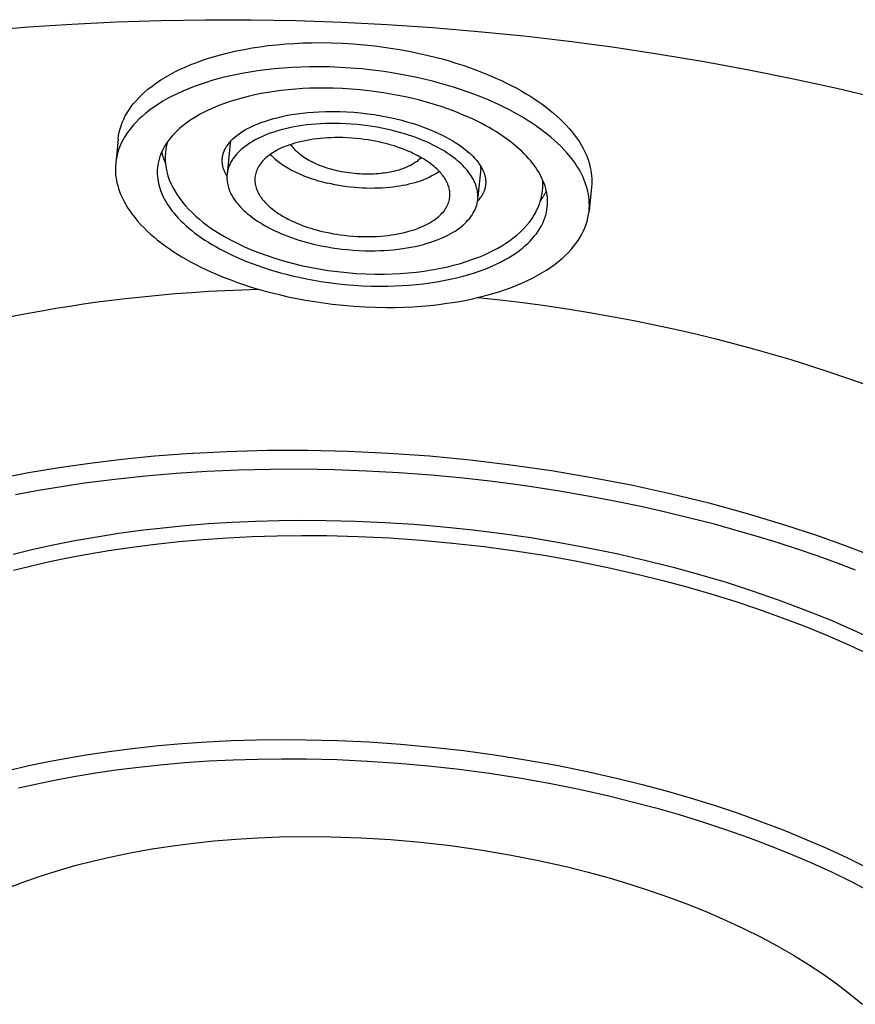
# Model space of a CAD drawing. Extents: x 0 to 1189, y 0 to 841.
# Tile 33 of 84: x 277 to 298, y 127 to 152. Entities that reach past the tile are written whole.
import ezdxf

# ---------------------------------------------------------------- set-up
doc = ezdxf.new("R2010")
doc.units = 0
doc.header["$LTSCALE"] = 65.395
doc.layers.add('mg_3b_BL7', color=7, linetype='CONTINUOUS')

# ---------------------------------------------------------------- blocks, each defined once
blk = doc.blocks.new('MG_3B_BL7', base_point=(346.87, 129.966))
at = {"layer": 'mg_3b_BL7', "color": 2, "linetype": 'CONTINUOUS'}
for p, q in [((279.417, 149.385), (279.354, 148.764)), ((282.301, 149.282), (282.219, 148.475)), ((288.748, 148.631), (288.674, 147.896)), ((291.595, 148.155), (291.532, 147.534))]:
    blk.add_line(p, q, dxfattribs=at)
for points in [[(276, 152.174), (277.112, 152.269), (278.225, 152.344), (279.374, 152.401), (280.525, 152.438), (281.675, 152.456), (282.826, 152.454), (283.997, 152.433), (285.168, 152.393), (286.338, 152.333), (287.507, 152.254), (288.68, 152.155), (289.852, 152.038), (291.021, 151.901), (292.188, 151.745), (293.343, 151.572), (294.495, 151.379), (295.644, 151.168), (296.789, 150.937), (297.907, 150.692), (299.02, 150.429)], [(279.417, 149.385), (279.428, 149.473), (279.445, 149.559), (279.466, 149.644), (279.492, 149.728), (279.524, 149.814), (279.56, 149.898), (279.601, 149.979), (279.646, 150.059), (279.698, 150.141), (279.754, 150.221), (279.814, 150.298), (279.877, 150.372), (279.949, 150.45), (280.024, 150.524), (280.101, 150.596), (280.182, 150.665), (280.289, 150.75), (280.401, 150.83), (280.515, 150.906), (280.632, 150.978), (280.751, 151.046), (280.873, 151.111), (280.996, 151.171), (281.142, 151.238), (281.289, 151.3), (281.438, 151.358), (281.589, 151.412), (281.741, 151.462), (281.893, 151.509), (282.047, 151.552), (282.25, 151.604), (282.454, 151.651), (282.659, 151.692), (282.865, 151.729), (283.072, 151.76), (283.279, 151.788), (283.503, 151.812), (283.728, 151.832), (283.952, 151.847), (284.177, 151.857), (284.403, 151.863), (284.628, 151.865), (284.907, 151.861), (285.187, 151.85), (285.466, 151.833), (285.744, 151.81), (286.022, 151.78), (286.252, 151.751), (286.481, 151.717), (286.71, 151.679), (286.937, 151.636), (287.164, 151.589), (287.39, 151.538)], [(287.39, 151.538), (287.57, 151.493), (287.75, 151.446), (287.929, 151.395), (288.107, 151.341), (288.284, 151.284), (288.46, 151.223), (288.635, 151.16), (288.809, 151.092), (288.981, 151.021), (289.151, 150.947), (289.278, 150.888), (289.405, 150.827), (289.53, 150.764), (289.654, 150.699), (289.776, 150.631), (289.897, 150.56), (290.006, 150.494), (290.114, 150.425), (290.22, 150.354), (290.324, 150.28), (290.426, 150.204), (290.527, 150.126), (290.615, 150.053), (290.701, 149.978), (290.785, 149.901), (290.866, 149.822), (290.946, 149.74), (291.022, 149.655), (291.078, 149.589), (291.133, 149.522), (291.185, 149.453), (291.235, 149.382), (291.283, 149.31), (291.328, 149.236), (291.371, 149.161), (291.407, 149.092), (291.44, 149.023), (291.471, 148.952), (291.498, 148.879), (291.523, 148.806), (291.545, 148.732), (291.564, 148.657), (291.578, 148.586), (291.589, 148.515), (291.596, 148.443), (291.601, 148.371), (291.602, 148.299), (291.6, 148.227), (291.595, 148.155)], [(287.327, 150.917), (287.101, 150.968), (286.875, 151.015), (286.647, 151.058), (286.418, 151.096), (286.189, 151.13), (285.96, 151.159), (285.682, 151.189), (285.403, 151.212), (285.124, 151.229), (284.845, 151.24), (284.565, 151.244), (284.34, 151.242), (284.115, 151.236), (283.89, 151.226), (283.665, 151.211), (283.44, 151.191), (283.217, 151.166), (283.009, 151.139), (282.802, 151.107), (282.596, 151.071), (282.391, 151.029), (282.187, 150.983), (281.985, 150.931), (281.831, 150.888), (281.678, 150.841), (281.526, 150.791), (281.376, 150.737), (281.227, 150.679), (281.079, 150.617), (280.934, 150.55), (280.81, 150.489), (280.689, 150.425), (280.569, 150.357), (280.452, 150.285), (280.338, 150.209), (280.227, 150.128), (280.119, 150.044), (280.039, 149.975), (279.961, 149.903), (279.886, 149.829), (279.814, 149.751), (279.751, 149.677), (279.691, 149.6), (279.635, 149.52), (279.583, 149.438), (279.538, 149.358), (279.497, 149.277), (279.461, 149.193), (279.429, 149.107), (279.403, 149.023), (279.382, 148.938), (279.365, 148.851), (279.354, 148.764)], [(291.532, 147.534), (291.538, 147.606), (291.54, 147.678), (291.538, 147.75), (291.534, 147.822), (291.526, 147.893), (291.515, 147.965), (291.501, 148.035), (291.482, 148.111), (291.461, 148.185), (291.436, 148.258), (291.408, 148.33), (291.377, 148.401), (291.344, 148.471), (291.308, 148.54), (291.266, 148.615), (291.22, 148.689), (291.172, 148.761), (291.122, 148.832), (291.07, 148.901), (291.016, 148.968), (290.96, 149.034), (290.883, 149.119), (290.804, 149.201), (290.722, 149.28), (290.638, 149.357), (290.552, 149.432), (290.464, 149.505), (290.363, 149.583), (290.261, 149.659), (290.157, 149.733), (290.051, 149.804), (289.943, 149.873), (289.835, 149.939), (289.713, 150.01), (289.591, 150.078), (289.467, 150.143), (289.342, 150.206), (289.216, 150.267), (289.088, 150.326), (288.918, 150.4), (288.746, 150.471), (288.572, 150.538), (288.398, 150.602), (288.222, 150.663), (288.044, 150.72), (287.866, 150.774), (287.687, 150.824), (287.507, 150.872), (287.327, 150.917)], [(286.995, 150.428), (286.809, 150.471), (286.622, 150.509), (286.434, 150.544), (286.246, 150.576), (286.058, 150.604), (285.868, 150.628), (285.639, 150.652), (285.41, 150.672), (285.18, 150.686), (284.95, 150.694), (284.72, 150.698), (284.534, 150.696), (284.349, 150.692), (284.164, 150.683), (283.979, 150.671), (283.794, 150.654), (283.609, 150.634), (283.439, 150.612), (283.268, 150.585), (283.099, 150.555), (282.93, 150.521), (282.762, 150.483), (282.595, 150.44), (282.447, 150.398), (282.3, 150.353), (282.155, 150.303), (282.011, 150.249), (281.869, 150.19), (281.729, 150.127), (281.628, 150.077), (281.528, 150.024), (281.43, 149.968), (281.333, 149.909), (281.239, 149.846), (281.148, 149.78), (281.059, 149.709), (280.995, 149.655), (280.933, 149.598), (280.873, 149.539), (280.816, 149.478), (280.762, 149.415), (280.71, 149.349), (280.662, 149.281), (280.617, 149.21), (280.58, 149.145), (280.547, 149.078), (280.517, 149.009), (280.49, 148.938), (280.469, 148.869), (280.451, 148.799), (280.438, 148.727), (280.429, 148.656)], [(290.457, 147.643), (290.462, 147.702), (290.464, 147.761), (290.463, 147.82), (290.459, 147.879), (290.452, 147.939), (290.443, 147.997), (290.432, 148.056), (290.417, 148.117), (290.399, 148.179), (290.378, 148.239), (290.355, 148.298), (290.33, 148.357), (290.303, 148.414), (290.273, 148.471), (290.238, 148.533), (290.201, 148.594), (290.161, 148.653), (290.12, 148.711), (290.077, 148.768), (290.032, 148.824), (289.986, 148.878), (289.923, 148.948), (289.858, 149.015), (289.79, 149.081), (289.721, 149.144), (289.65, 149.206), (289.578, 149.265), (289.495, 149.33), (289.411, 149.393), (289.325, 149.453), (289.238, 149.512), (289.149, 149.568), (289.06, 149.623), (288.96, 149.681), (288.859, 149.737), (288.757, 149.791), (288.654, 149.843), (288.55, 149.893), (288.445, 149.942), (288.305, 150.003), (288.163, 150.061), (288.02, 150.117), (287.876, 150.169), (287.731, 150.219), (287.585, 150.266), (287.439, 150.311), (287.291, 150.352), (287.143, 150.391), (286.995, 150.428)], [(282.316, 149.337), (282.366, 149.387), (282.418, 149.435), (282.473, 149.479), (282.53, 149.522), (282.6, 149.569), (282.671, 149.613), (282.745, 149.654), (282.819, 149.692), (282.908, 149.734), (282.997, 149.772), (283.088, 149.808), (283.18, 149.841), (283.284, 149.875), (283.389, 149.906), (283.495, 149.934), (283.601, 149.96), (283.74, 149.989), (283.879, 150.015), (284.019, 150.037), (284.159, 150.055), (284.3, 150.069), (284.441, 150.081), (284.582, 150.089), (284.761, 150.096), (284.941, 150.097), (285.12, 150.094), (285.299, 150.087), (285.478, 150.075), (285.656, 150.058), (285.834, 150.038), (286.011, 150.013), (286.187, 149.984), (286.363, 149.95), (286.538, 149.911), (286.712, 149.868), (286.848, 149.831), (286.983, 149.791), (287.117, 149.748), (287.25, 149.701), (287.381, 149.651), (287.512, 149.598), (287.64, 149.541), (287.738, 149.494), (287.835, 149.445), (287.931, 149.393), (288.025, 149.338), (288.107, 149.288), (288.188, 149.234), (288.266, 149.179), (288.343, 149.12), (288.407, 149.067), (288.47, 149.012), (288.53, 148.955), (288.587, 148.895), (288.633, 148.842), (288.676, 148.787), (288.717, 148.731), (288.754, 148.672)], [(286.44, 149.614), (286.321, 149.642), (286.201, 149.666), (286.08, 149.689), (285.959, 149.709), (285.838, 149.727), (285.716, 149.743), (285.569, 149.758), (285.422, 149.771), (285.274, 149.78), (285.126, 149.785), (284.978, 149.787), (284.859, 149.787), (284.74, 149.784), (284.621, 149.778), (284.502, 149.77), (284.383, 149.76), (284.264, 149.747), (284.154, 149.732), (284.045, 149.715), (283.936, 149.696), (283.827, 149.674), (283.719, 149.649), (283.612, 149.622), (283.517, 149.595), (283.423, 149.566), (283.329, 149.534), (283.237, 149.499), (283.146, 149.461), (283.056, 149.42), (282.991, 149.388), (282.926, 149.354), (282.863, 149.318), (282.801, 149.28), (282.741, 149.24), (282.682, 149.197), (282.624, 149.152), (282.583, 149.117), (282.544, 149.081), (282.505, 149.043), (282.469, 149.003), (282.434, 148.963), (282.4, 148.92), (282.369, 148.877), (282.341, 148.831), (282.317, 148.789), (282.295, 148.746), (282.276, 148.702), (282.259, 148.656), (282.245, 148.612), (282.234, 148.567), (282.225, 148.521), (282.219, 148.475)], [(288.667, 147.823), (288.67, 147.861), (288.671, 147.899), (288.67, 147.938), (288.667, 147.976), (288.663, 148.014), (288.658, 148.052), (288.65, 148.089), (288.64, 148.129), (288.629, 148.168), (288.616, 148.207), (288.601, 148.245), (288.585, 148.283), (288.567, 148.32), (288.548, 148.356), (288.526, 148.396), (288.502, 148.435), (288.476, 148.473), (288.45, 148.511), (288.422, 148.547), (288.393, 148.583), (288.364, 148.618), (288.323, 148.662), (288.281, 148.706), (288.238, 148.748), (288.193, 148.789), (288.148, 148.828), (288.101, 148.867), (288.048, 148.908), (287.994, 148.949), (287.939, 148.988), (287.882, 149.025), (287.826, 149.062), (287.768, 149.097), (287.704, 149.134), (287.639, 149.17), (287.573, 149.205), (287.507, 149.238), (287.44, 149.27), (287.373, 149.301), (287.283, 149.341), (287.192, 149.378), (287.1, 149.414), (287.007, 149.448), (286.914, 149.48), (286.82, 149.51), (286.726, 149.539), (286.631, 149.565), (286.536, 149.591), (286.44, 149.614)], [(282.097, 148.895), (282.098, 148.907), (282.1, 148.92), (282.102, 148.933), (282.104, 148.946), (282.107, 148.958), (282.109, 148.971), (282.112, 148.983), (282.116, 148.996), (282.119, 149.008), (282.123, 149.021), (282.127, 149.033), (282.131, 149.045), (282.135, 149.057), (282.14, 149.069), (282.145, 149.081), (282.15, 149.093), (282.156, 149.105), (282.161, 149.117), (282.167, 149.129), (282.173, 149.14), (282.179, 149.151), (282.185, 149.163), (282.192, 149.174), (282.199, 149.185), (282.206, 149.196), (282.213, 149.207), (282.22, 149.218)], [(282.26, 149.272), (282.264, 149.278), (282.269, 149.283), (282.273, 149.288), (282.278, 149.295), (282.284, 149.301), (282.289, 149.307), (282.294, 149.313), (282.3, 149.319), (282.305, 149.325), (282.311, 149.331), (282.316, 149.337)], [(286.219, 149.289), (286.126, 149.31), (286.032, 149.329), (285.939, 149.347), (285.845, 149.362), (285.75, 149.376), (285.656, 149.388), (285.541, 149.401), (285.427, 149.41), (285.312, 149.417), (285.197, 149.422), (285.081, 149.423), (284.989, 149.423), (284.896, 149.42), (284.803, 149.416), (284.711, 149.41), (284.618, 149.402), (284.526, 149.392), (284.441, 149.38), (284.356, 149.367), (284.271, 149.352), (284.186, 149.335), (284.102, 149.316), (284.019, 149.295), (283.956, 149.277), (283.893, 149.258), (283.83, 149.237), (283.768, 149.215), (283.707, 149.191), (283.646, 149.165), (283.586, 149.138), (283.536, 149.113), (283.485, 149.086), (283.436, 149.058), (283.388, 149.029), (283.341, 148.997), (283.295, 148.964), (283.251, 148.929), (283.219, 148.902), (283.188, 148.874), (283.158, 148.844), (283.13, 148.814), (283.102, 148.782), (283.077, 148.749), (283.052, 148.715), (283.03, 148.68), (283.012, 148.647), (282.996, 148.614), (282.981, 148.58), (282.968, 148.546), (282.957, 148.511), (282.948, 148.475), (282.941, 148.439), (282.936, 148.402)], [(285.694, 148.484), (285.627, 148.487), (285.561, 148.492), (285.495, 148.498), (285.429, 148.505), (285.364, 148.513), (285.298, 148.522), (285.233, 148.533), (285.167, 148.545), (285.102, 148.558), (285.041, 148.571), (284.98, 148.586), (284.919, 148.602), (284.858, 148.619), (284.798, 148.637), (284.739, 148.657), (284.679, 148.677), (284.62, 148.699), (284.562, 148.723), (284.517, 148.742), (284.472, 148.762), (284.428, 148.783), (284.384, 148.805), (284.34, 148.828), (284.297, 148.853), (284.255, 148.878), (284.213, 148.905), (284.173, 148.932), (284.133, 148.961), (284.106, 148.981), (284.08, 149.002), (284.055, 149.024), (284.03, 149.046), (284.006, 149.068), (283.982, 149.092), (283.96, 149.116), (283.938, 149.141), (283.917, 149.166), (283.897, 149.192), (283.878, 149.219), (283.86, 149.247)], [(287.95, 147.896), (287.953, 147.925), (287.953, 147.955), (287.953, 147.985), (287.951, 148.014), (287.948, 148.044), (287.943, 148.073), (287.937, 148.102), (287.93, 148.133), (287.921, 148.164), (287.911, 148.194), (287.899, 148.224), (287.886, 148.253), (287.873, 148.282), (287.858, 148.31), (287.841, 148.341), (287.822, 148.371), (287.802, 148.401), (287.782, 148.43), (287.76, 148.459), (287.738, 148.486), (287.715, 148.514), (287.683, 148.548), (287.65, 148.582), (287.617, 148.615), (287.582, 148.647), (287.547, 148.677), (287.51, 148.707), (287.467, 148.741), (287.423, 148.774), (287.378, 148.806), (287.332, 148.836), (287.286, 148.866), (287.238, 148.894), (287.191, 148.922), (287.142, 148.948), (287.093, 148.974), (287.044, 148.999), (286.994, 149.022), (286.944, 149.045), (286.874, 149.076), (286.803, 149.105), (286.731, 149.133), (286.659, 149.159), (286.587, 149.184), (286.514, 149.208), (286.441, 149.23), (286.367, 149.251), (286.293, 149.27), (286.219, 149.289)], [(280.535, 149.054), (280.538, 149.039), (280.542, 149.024), (280.546, 149.01), (280.549, 148.995), (280.553, 148.98), (280.558, 148.963), (280.563, 148.946), (280.569, 148.928), (280.574, 148.911), (280.58, 148.894), (280.586, 148.877), (280.592, 148.86), (280.598, 148.843), (280.605, 148.826), (280.612, 148.809), (280.618, 148.793), (280.626, 148.776), (280.633, 148.76)], [(280.633, 149.043), (280.626, 148.943), (280.627, 148.842), (280.634, 148.741), (280.648, 148.641), (280.669, 148.542), (280.697, 148.439), (280.732, 148.338), (280.774, 148.239), (280.82, 148.143), (280.872, 148.049), (280.934, 147.95), (281, 147.854), (281.072, 147.761), (281.147, 147.671), (281.226, 147.585), (281.317, 147.493), (281.411, 147.405), (281.508, 147.321), (281.608, 147.24), (281.711, 147.162), (281.856, 147.061), (282.004, 146.965), (282.155, 146.875), (282.309, 146.79), (282.479, 146.703), (282.651, 146.622), (282.825, 146.546), (283.001, 146.475), (283.221, 146.394), (283.444, 146.319), (283.668, 146.252), (283.895, 146.19), (284.123, 146.136), (284.352, 146.087), (284.583, 146.044), (284.823, 146.006), (285.063, 145.974), (285.304, 145.949), (285.545, 145.93), (285.787, 145.917), (286.029, 145.911), (286.272, 145.911), (286.477, 145.917), (286.683, 145.927), (286.888, 145.942), (287.093, 145.963), (287.288, 145.988), (287.482, 146.017), (287.675, 146.052), (287.867, 146.093), (288.046, 146.137), (288.223, 146.185), (288.399, 146.24), (288.572, 146.3), (288.698, 146.348), (288.822, 146.4), (288.945, 146.456), (289.067, 146.516), (289.186, 146.58), (289.288, 146.64), (289.388, 146.703), (289.485, 146.769), (289.58, 146.84), (289.672, 146.914), (289.759, 146.992), (289.843, 147.074), (289.922, 147.16), (289.996, 147.25), (290.065, 147.344)], [(283.331, 148.99), (283.361, 148.958), (283.393, 148.928), (283.425, 148.898), (283.458, 148.869), (283.491, 148.841), (283.526, 148.814), (283.561, 148.787), (283.596, 148.761), (283.637, 148.733), (283.678, 148.705), (283.72, 148.679), (283.763, 148.653), (283.806, 148.628), (283.849, 148.604), (283.893, 148.58), (283.937, 148.557), (283.992, 148.53), (284.047, 148.505), (284.102, 148.48), (284.158, 148.456), (284.214, 148.433), (284.271, 148.411), (284.327, 148.39), (284.385, 148.37), (284.442, 148.35), (284.5, 148.332), (284.558, 148.314), (284.617, 148.298), (284.675, 148.282), (284.734, 148.266), (284.793, 148.252)], [(279.354, 148.764), (279.349, 148.693), (279.346, 148.621), (279.348, 148.549), (279.352, 148.477), (279.36, 148.405), (279.371, 148.334), (279.385, 148.263), (279.404, 148.188), (279.425, 148.113), (279.45, 148.04), (279.478, 147.968), (279.509, 147.897), (279.542, 147.827), (279.578, 147.758), (279.62, 147.683), (279.666, 147.609), (279.714, 147.537), (279.764, 147.467), (279.816, 147.398), (279.87, 147.33), (279.927, 147.264), (280.003, 147.18), (280.082, 147.098), (280.164, 147.018), (280.248, 146.941), (280.334, 146.866), (280.422, 146.794), (280.523, 146.715), (280.625, 146.639), (280.729, 146.566), (280.835, 146.494), (280.943, 146.426), (281.051, 146.359), (281.173, 146.289), (281.295, 146.221), (281.419, 146.155), (281.544, 146.092), (281.67, 146.031), (281.798, 145.973), (281.968, 145.898), (282.14, 145.827), (282.314, 145.76), (282.488, 145.696), (282.664, 145.636), (282.842, 145.578), (283.02, 145.525), (283.199, 145.474), (283.379, 145.426), (283.559, 145.382)], [(282.197, 148.463), (282.19, 148.476), (282.183, 148.49), (282.176, 148.503), (282.17, 148.516), (282.163, 148.53), (282.157, 148.544), (282.152, 148.557), (282.146, 148.571), (282.141, 148.585), (282.135, 148.599), (282.131, 148.613), (282.126, 148.628), (282.122, 148.642), (282.118, 148.656), (282.114, 148.671), (282.111, 148.685), (282.108, 148.699), (282.105, 148.713), (282.102, 148.727), (282.1, 148.741), (282.099, 148.755), (282.097, 148.769), (282.096, 148.783), (282.095, 148.797), (282.094, 148.811), (282.094, 148.825), (282.094, 148.839), (282.094, 148.854), (282.095, 148.868), (282.096, 148.882), (282.097, 148.896)], [(287.213, 148.908), (287.193, 148.888), (287.173, 148.868), (287.151, 148.848), (287.129, 148.83), (287.106, 148.812), (287.083, 148.795), (287.059, 148.778), (287.035, 148.762), (287.01, 148.747), (286.985, 148.732), (286.96, 148.718), (286.926, 148.7), (286.891, 148.684), (286.857, 148.668), (286.821, 148.652), (286.786, 148.638), (286.75, 148.625), (286.714, 148.612), (286.677, 148.6), (286.641, 148.589), (286.604, 148.578), (286.556, 148.566), (286.509, 148.554), (286.461, 148.543), (286.413, 148.534), (286.365, 148.525), (286.317, 148.517), (286.268, 148.51), (286.22, 148.504), (286.171, 148.498), (286.111, 148.493), (286.052, 148.488), (285.992, 148.485), (285.932, 148.483), (285.873, 148.481), (285.813, 148.481), (285.753, 148.482), (285.694, 148.484)], [(280.429, 148.656), (280.424, 148.597), (280.422, 148.538), (280.423, 148.478), (280.427, 148.419), (280.434, 148.36), (280.443, 148.301), (280.454, 148.243), (280.469, 148.181), (280.487, 148.12), (280.508, 148.059), (280.531, 148), (280.556, 147.941), (280.583, 147.884), (280.613, 147.827), (280.648, 147.765), (280.685, 147.705), (280.725, 147.645), (280.766, 147.587), (280.809, 147.53), (280.854, 147.475), (280.9, 147.42), (280.963, 147.351), (281.028, 147.283), (281.096, 147.218), (281.165, 147.154), (281.236, 147.093), (281.308, 147.033), (281.391, 146.968), (281.475, 146.906), (281.561, 146.845), (281.648, 146.786), (281.737, 146.73), (281.826, 146.675), (281.926, 146.617), (282.027, 146.561), (282.129, 146.507), (282.232, 146.455), (282.336, 146.405), (282.441, 146.357), (282.581, 146.295), (282.723, 146.237), (282.866, 146.181), (283.01, 146.129), (283.155, 146.079), (283.301, 146.032), (283.447, 145.988), (283.595, 145.946), (283.743, 145.907), (283.891, 145.87)], [(282.219, 148.475), (282.217, 148.437), (282.215, 148.399), (282.216, 148.361), (282.219, 148.323), (282.223, 148.285), (282.229, 148.247), (282.236, 148.209), (282.246, 148.17), (282.257, 148.13), (282.27, 148.091), (282.285, 148.053), (282.301, 148.016), (282.319, 147.979), (282.338, 147.942), (282.36, 147.902), (282.384, 147.863), (282.41, 147.825), (282.436, 147.788), (282.464, 147.751), (282.493, 147.716), (282.523, 147.681), (282.563, 147.636), (282.605, 147.592), (282.648, 147.55), (282.693, 147.51), (282.738, 147.47), (282.785, 147.432), (282.838, 147.39), (282.892, 147.35), (282.947, 147.311), (283.004, 147.273), (283.06, 147.237), (283.118, 147.202), (283.182, 147.164), (283.247, 147.128), (283.313, 147.094), (283.379, 147.06), (283.446, 147.028), (283.513, 146.997), (283.603, 146.957), (283.694, 146.92), (283.786, 146.884), (283.879, 146.85), (283.972, 146.818), (284.066, 146.788), (284.16, 146.76), (284.255, 146.733), (284.35, 146.708), (284.446, 146.684)], [(287.681, 148.551), (287.635, 148.519), (287.588, 148.49), (287.54, 148.462), (287.491, 148.435), (287.442, 148.41), (287.391, 148.387), (287.34, 148.364), (287.288, 148.343), (287.236, 148.323), (287.183, 148.304), (287.13, 148.287), (287.052, 148.263), (286.974, 148.241), (286.894, 148.221), (286.815, 148.203), (286.735, 148.187), (286.655, 148.173), (286.574, 148.161), (286.494, 148.15), (286.413, 148.141), (286.312, 148.132), (286.211, 148.125), (286.11, 148.12), (286.009, 148.118), (285.908, 148.117), (285.807, 148.119), (285.706, 148.123), (285.605, 148.129), (285.502, 148.137), (285.4, 148.147), (285.298, 148.159), (285.196, 148.174), (285.095, 148.19), (284.993, 148.209), (284.893, 148.229), (284.793, 148.252)], [(288.771, 148.642), (288.778, 148.629), (288.785, 148.616), (288.791, 148.603), (288.798, 148.589), (288.804, 148.576), (288.81, 148.562), (288.816, 148.548), (288.822, 148.535), (288.827, 148.521), (288.832, 148.507), (288.837, 148.492), (288.842, 148.478), (288.846, 148.464), (288.85, 148.449), (288.854, 148.435), (288.857, 148.42), (288.86, 148.407), (288.863, 148.393), (288.865, 148.379), (288.867, 148.365), (288.869, 148.351), (288.871, 148.337), (288.872, 148.323), (288.873, 148.309), (288.873, 148.295), (288.874, 148.28), (288.874, 148.266), (288.873, 148.252), (288.873, 148.238), (288.872, 148.224), (288.871, 148.21)], [(282.936, 148.402), (282.934, 148.373), (282.933, 148.343), (282.933, 148.314), (282.935, 148.284), (282.938, 148.254), (282.943, 148.225), (282.949, 148.196), (282.956, 148.165), (282.965, 148.134), (282.975, 148.104), (282.987, 148.075), (283, 148.045), (283.013, 148.016), (283.028, 147.988), (283.045, 147.957), (283.064, 147.927), (283.084, 147.897), (283.104, 147.868), (283.126, 147.84), (283.148, 147.812), (283.172, 147.785), (283.203, 147.75), (283.236, 147.716), (283.269, 147.683), (283.304, 147.652), (283.339, 147.621), (283.376, 147.591), (283.419, 147.557), (283.463, 147.524), (283.508, 147.493), (283.554, 147.462), (283.6, 147.433), (283.648, 147.404), (283.695, 147.377), (283.744, 147.35), (283.793, 147.324), (283.842, 147.3), (283.892, 147.276), (283.942, 147.253), (284.012, 147.222), (284.083, 147.193), (284.155, 147.165), (284.227, 147.139), (284.299, 147.114), (284.372, 147.091), (284.445, 147.068), (284.519, 147.048), (284.593, 147.028), (284.667, 147.01)], [(288.871, 148.211), (288.869, 148.198), (288.868, 148.186), (288.866, 148.173), (288.863, 148.16), (288.861, 148.148), (288.858, 148.135), (288.855, 148.122), (288.852, 148.11), (288.849, 148.098), (288.845, 148.085), (288.841, 148.073), (288.837, 148.061), (288.832, 148.049), (288.828, 148.036), (288.823, 148.024), (288.817, 148.012), (288.812, 148.001), (288.806, 147.989), (288.801, 147.977), (288.795, 147.966), (288.789, 147.954), (288.782, 147.943), (288.776, 147.932), (288.769, 147.921), (288.762, 147.91), (288.755, 147.899), (288.748, 147.888)], [(290.065, 147.344), (290.082, 147.369), (290.098, 147.395), (290.114, 147.421), (290.13, 147.447), (290.145, 147.473), (290.159, 147.5), (290.173, 147.526), (290.187, 147.554), (290.2, 147.581), (290.213, 147.609), (290.225, 147.637), (290.237, 147.665), (290.248, 147.693), (290.258, 147.721), (290.267, 147.748), (290.276, 147.776), (290.285, 147.804), (290.293, 147.833), (290.3, 147.861), (290.307, 147.89), (290.313, 147.918), (290.318, 147.947), (290.323, 147.976), (290.328, 148.005), (290.332, 148.034), (290.335, 148.063)], [(290.279, 147.787), (290.29, 147.803), (290.302, 147.819), (290.313, 147.835), (290.323, 147.852), (290.333, 147.867), (290.342, 147.882), (290.351, 147.897), (290.36, 147.912), (290.369, 147.927), (290.377, 147.942), (290.386, 147.958), (290.394, 147.973), (290.402, 147.989), (290.41, 148.005), (290.417, 148.02), (290.425, 148.036), (290.432, 148.052)], [(284.446, 146.684), (284.565, 146.657), (284.685, 146.632), (284.806, 146.609), (284.927, 146.589), (285.048, 146.571), (285.17, 146.556), (285.317, 146.54), (285.464, 146.528), (285.612, 146.519), (285.76, 146.513), (285.908, 146.511), (286.027, 146.512), (286.146, 146.515), (286.265, 146.52), (286.384, 146.528), (286.503, 146.539), (286.622, 146.552), (286.732, 146.566), (286.841, 146.583), (286.95, 146.602), (287.059, 146.624), (287.167, 146.649), (287.274, 146.676), (287.369, 146.703), (287.463, 146.733), (287.557, 146.765), (287.649, 146.799), (287.74, 146.837), (287.83, 146.878), (287.896, 146.91), (287.96, 146.944), (288.023, 146.98), (288.085, 147.018), (288.145, 147.058), (288.204, 147.101), (288.262, 147.146), (288.303, 147.181), (288.342, 147.218), (288.381, 147.256), (288.417, 147.295), (288.453, 147.336), (288.486, 147.378), (288.517, 147.422), (288.545, 147.467), (288.569, 147.509), (288.591, 147.552), (288.61, 147.597), (288.627, 147.642), (288.641, 147.686), (288.652, 147.732), (288.661, 147.777), (288.667, 147.823)], [(284.667, 147.01), (284.76, 146.988), (284.854, 146.969), (284.947, 146.951), (285.041, 146.936), (285.136, 146.922), (285.23, 146.91), (285.345, 146.898), (285.46, 146.888), (285.574, 146.881), (285.689, 146.877), (285.805, 146.875), (285.897, 146.876), (285.99, 146.878), (286.083, 146.882), (286.175, 146.888), (286.268, 146.897), (286.36, 146.907), (286.445, 146.918), (286.53, 146.931), (286.615, 146.946), (286.7, 146.963), (286.784, 146.982), (286.867, 147.004), (286.93, 147.021), (286.993, 147.041), (287.056, 147.061), (287.118, 147.084), (287.179, 147.107), (287.24, 147.133), (287.3, 147.16), (287.351, 147.185), (287.401, 147.212), (287.45, 147.24), (287.498, 147.27), (287.545, 147.301), (287.591, 147.334), (287.635, 147.369), (287.667, 147.396), (287.698, 147.424), (287.728, 147.454), (287.756, 147.484), (287.784, 147.516), (287.809, 147.549), (287.834, 147.583), (287.856, 147.619), (287.874, 147.651), (287.89, 147.684), (287.905, 147.718), (287.918, 147.753), (287.929, 147.788), (287.938, 147.823), (287.945, 147.86), (287.95, 147.896)], [(283.559, 145.382), (283.785, 145.33), (284.011, 145.283), (284.239, 145.241), (284.468, 145.202), (284.697, 145.169), (284.926, 145.139), (285.205, 145.11), (285.483, 145.086), (285.762, 145.069), (286.041, 145.059), (286.321, 145.055), (286.546, 145.056), (286.771, 145.062), (286.996, 145.072), (287.221, 145.087), (287.446, 145.107), (287.67, 145.132), (287.877, 145.159), (288.084, 145.191), (288.29, 145.227), (288.495, 145.269), (288.699, 145.315), (288.901, 145.367), (289.055, 145.41), (289.208, 145.457), (289.36, 145.507), (289.51, 145.561), (289.659, 145.619), (289.807, 145.681), (289.952, 145.748), (290.076, 145.809), (290.197, 145.873), (290.317, 145.941), (290.434, 146.013), (290.548, 146.089), (290.659, 146.17), (290.767, 146.255), (290.847, 146.323), (290.925, 146.395), (291, 146.47), (291.072, 146.547), (291.135, 146.622), (291.195, 146.699), (291.251, 146.778), (291.303, 146.861), (291.348, 146.94), (291.389, 147.022), (291.425, 147.105), (291.457, 147.191), (291.483, 147.275), (291.504, 147.361), (291.521, 147.447), (291.532, 147.534)], [(283.891, 145.87), (284.077, 145.828), (284.264, 145.789), (284.452, 145.754), (284.64, 145.722), (284.828, 145.695), (285.018, 145.67), (285.247, 145.646), (285.476, 145.627), (285.706, 145.613), (285.936, 145.604), (286.166, 145.601), (286.352, 145.602), (286.537, 145.607), (286.722, 145.615), (286.907, 145.628), (287.092, 145.644), (287.277, 145.664), (287.447, 145.687), (287.618, 145.713), (287.787, 145.743), (287.956, 145.777), (288.124, 145.815), (288.291, 145.858), (288.439, 145.9), (288.586, 145.946), (288.731, 145.995), (288.875, 146.05), (289.017, 146.108), (289.157, 146.172), (289.258, 146.222), (289.358, 146.274), (289.456, 146.33), (289.553, 146.39), (289.647, 146.452), (289.739, 146.519), (289.827, 146.589), (289.891, 146.643), (289.953, 146.7), (290.013, 146.759), (290.07, 146.82), (290.124, 146.884), (290.176, 146.95), (290.224, 147.018), (290.269, 147.088), (290.306, 147.153), (290.339, 147.221), (290.369, 147.29), (290.396, 147.36), (290.417, 147.429), (290.435, 147.5), (290.448, 147.571), (290.457, 147.643)], [(276.39, 144.761), (276.744, 144.835), (277.099, 144.904), (277.455, 144.97), (277.812, 145.032), (278.17, 145.09), (278.528, 145.144), (278.886, 145.194), (279.245, 145.241), (279.605, 145.284), (280.031, 145.33), (280.457, 145.372), (280.884, 145.409), (281.312, 145.441), (281.739, 145.469), (282.167, 145.492), (282.595, 145.51), (283.023, 145.524)], [(288.673, 145.31), (289.249, 145.247), (289.825, 145.177), (290.4, 145.1), (290.973, 145.015), (291.546, 144.922), (292.118, 144.822), (292.688, 144.714), (293.256, 144.599), (293.823, 144.475), (294.311, 144.363), (294.798, 144.245), (295.283, 144.12), (295.766, 143.99), (296.247, 143.853), (296.727, 143.711), (297.205, 143.562), (297.68, 143.406), (298.154, 143.245), (298.625, 143.076)], [(276.327, 140.65), (277.112, 140.803), (277.901, 140.936), (278.692, 141.051), (279.519, 141.152), (280.348, 141.233), (281.179, 141.297), (282.216, 141.351), (283.255, 141.379), (284.295, 141.381), (285.334, 141.357), (286.372, 141.308), (287.425, 141.233), (288.476, 141.133), (289.523, 141.008), (290.568, 140.858), (291.608, 140.682), (292.615, 140.487), (293.617, 140.267), (294.614, 140.023), (295.603, 139.753), (296.584, 139.456), (297.357, 139.201), (298.124, 138.929), (298.884, 138.638)], [(291.595, 140.184), (290.775, 140.326), (289.951, 140.453), (289.126, 140.563), (288.298, 140.657), (287.468, 140.736), (286.637, 140.799), (285.805, 140.845), (284.972, 140.875), (284.152, 140.889), (283.333, 140.887), (282.514, 140.868), (281.695, 140.832), (280.906, 140.782), (280.118, 140.715), (279.332, 140.631), (278.548, 140.53), (277.955, 140.441), (277.364, 140.341), (276.775, 140.231)], [(298.391, 138.296), (297.896, 138.483), (297.398, 138.661), (296.897, 138.833), (296.394, 138.996), (295.888, 139.152), (295.38, 139.301), (294.756, 139.474), (294.128, 139.636), (293.498, 139.788), (292.866, 139.93), (292.231, 140.062), (291.595, 140.184)], [(276.718, 138.709), (277.229, 138.832), (277.743, 138.945), (278.304, 139.055), (278.868, 139.155), (279.434, 139.243), (280.001, 139.32), (280.57, 139.386), (281.14, 139.443), (281.743, 139.491), (282.347, 139.529), (282.952, 139.556), (283.557, 139.573), (284.162, 139.579), (284.766, 139.576)], [(284.766, 139.576), (285.523, 139.557), (286.279, 139.524), (287.035, 139.475), (287.79, 139.411), (288.543, 139.332), (289.294, 139.238), (290.035, 139.131), (290.773, 139.009), (291.508, 138.872), (292.24, 138.72), (292.97, 138.553), (293.695, 138.37), (294.378, 138.183), (295.056, 137.982), (295.73, 137.765), (296.399, 137.533), (297.061, 137.286), (297.718, 137.022), (298.323, 136.76), (298.922, 136.484)], [(276.725, 138.296), (277.185, 138.41), (277.646, 138.515), (278.109, 138.611), (278.574, 138.699), (279.174, 138.8), (279.776, 138.889), (280.38, 138.966), (280.986, 139.03), (281.592, 139.083), (282.228, 139.126), (282.865, 139.158), (283.502, 139.177), (284.139, 139.185), (284.776, 139.182)], [(284.776, 139.182), (285.589, 139.161), (286.402, 139.123), (287.213, 139.067), (288.023, 138.993), (288.832, 138.901), (289.632, 138.793), (290.429, 138.668), (291.224, 138.525), (292.015, 138.365), (292.803, 138.187), (293.428, 138.031), (294.05, 137.864), (294.669, 137.685), (295.284, 137.493), (295.895, 137.289), (296.501, 137.072), (297.057, 136.859), (297.608, 136.635), (298.154, 136.398), (298.694, 136.148)], [(276.654, 133.161), (277.116, 133.266), (277.579, 133.362), (278.044, 133.45), (278.644, 133.552), (279.246, 133.64), (279.85, 133.717), (280.455, 133.781), (281.062, 133.834), (281.698, 133.878), (282.334, 133.909), (282.972, 133.928), (283.609, 133.936), (284.246, 133.933)], [(284.246, 133.933), (285.059, 133.912), (285.871, 133.874), (286.683, 133.818), (287.493, 133.744), (288.301, 133.652), (289.102, 133.545), (289.899, 133.419), (290.694, 133.277), (291.485, 133.116), (292.272, 132.938), (292.898, 132.783), (293.52, 132.615), (294.138, 132.436), (294.754, 132.245), (295.365, 132.04), (295.971, 131.823), (296.527, 131.61), (297.078, 131.386), (297.624, 131.149), (298.163, 130.899), (298.697, 130.637)], [(276.852, 132.693), (277.334, 132.801), (277.818, 132.9), (278.33, 132.994), (278.844, 133.079), (279.358, 133.154), (279.875, 133.22), (280.498, 133.288), (281.124, 133.343), (281.75, 133.386), (282.377, 133.417), (283.004, 133.436), (283.631, 133.444), (284.258, 133.44)], [(284.258, 133.44), (285.046, 133.421), (285.833, 133.384), (286.619, 133.33), (287.404, 133.259), (288.187, 133.171), (288.963, 133.068), (289.736, 132.948), (290.506, 132.811), (291.274, 132.657), (292.037, 132.487), (292.644, 132.338), (293.249, 132.177), (293.85, 132.006), (294.448, 131.822), (295.041, 131.626), (295.631, 131.418), (296.173, 131.213), (296.71, 130.998), (297.242, 130.771), (297.769, 130.531), (298.289, 130.279), (298.803, 130.014)], [(276.521, 130.094), (276.949, 130.261), (277.383, 130.414), (277.821, 130.554), (278.302, 130.693), (278.788, 130.818), (279.276, 130.93), (279.767, 131.03), (280.295, 131.124), (280.824, 131.204), (281.355, 131.272), (281.888, 131.328), (282.447, 131.374), (283.007, 131.408), (283.567, 131.43), (284.128, 131.441), (284.896, 131.436), (285.663, 131.41), (286.429, 131.364), (287.199, 131.297), (287.967, 131.209), (288.732, 131.101), (289.484, 130.974), (290.233, 130.826), (290.977, 130.658), (291.513, 130.523), (292.047, 130.376), (292.578, 130.217), (293.105, 130.047), (293.601, 129.873), (294.092, 129.689), (294.579, 129.492), (295.061, 129.283), (295.504, 129.077), (295.941, 128.859), (296.372, 128.629), (296.796, 128.386), (297.175, 128.153), (297.547, 127.908), (297.91, 127.65), (298.263, 127.38), (298.57, 127.125)]]:
    blk.add_lwpolyline(points, dxfattribs=at)
for centre, radius, start, end in [((282.08, 148.895), 1.455, 163.0838, 174.1907), ((282.991, 148.692), 0.933, 141.5763, 145.7157), ((283.102, 149.201), 0.805, 171.0381, 174.2298), ((283.141, 148.981), 1.077, 208.7691, 210.8909), ((287.947, 148.712), 0.805, 354.2327, 357.487), ((287.832, 148.127), 1.071, 28.759, 30.5623), ((288.887, 148.208), 1.455, 354.2728, 5.3799), ((287.889, 148.484), 1.046, 317.6066, 321.5804), ((287.977, 148.414), 0.933, 321.583, 325.7159)]:
    blk.add_arc(centre, radius, start, end, dxfattribs=at)

msp = doc.modelspace()

# ---------------------------------------------------------------- block references
at = {"layer": 'mg_3b_BL7'}
msp.add_blockref('MG_3B_BL7', (346.87, 129.966), dxfattribs=at)

doc.saveas('drawing.dxf')
